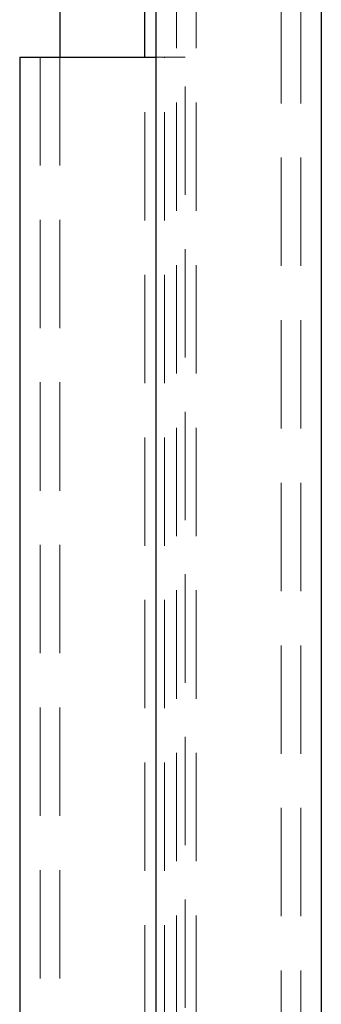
# Model space of a CAD drawing. Header units: millimetres. Extents: x 373 to 928, y 275 to 747.
# Tile 111 of 117: x 892.39 to 895.93, y 363.4 to 374.94. Entities that reach past the tile are written whole.
import ezdxf

# ---------------------------------------------------------------- set-up
doc = ezdxf.new("R2010")
doc.units = ezdxf.units.MM
doc.linetypes.add('HIDDEN', pattern=[1.905, 1.27, -0.635])

msp = doc.modelspace()

# ---------------------------------------------------------------- linework, layer by layer
at = {"color": 7, "linetype": 'Continuous', "lineweight": 25}
for p, q in [((892.862, 531.038), (892.862, 374.498)), ((893.862, 374.498), (893.862, 531.038)), ((893.991, 394.921), (893.991, 362.149)), ((895.931, 362.149), (895.931, 394.921)), ((892.392, 374.498), (892.392, 361.892)), ((892.392, 374.498), (893.991, 374.498))]:
    msp.add_line(p, q, dxfattribs=at)
at = {"color": 7, "linetype": 'HIDDEN', "lineweight": 18}
for p, q in [((894.231, 394.921), (894.231, 360.621)), ((894.461, 394.921), (894.461, 360.621)), ((895.461, 360.621), (895.461, 394.921)), ((895.691, 360.621), (895.691, 394.921)), ((892.632, 374.498), (892.632, 340.198)), ((892.862, 374.498), (892.862, 340.198)), ((893.862, 340.198), (893.862, 374.498)), ((893.991, 374.498), (894.332, 374.498)), ((894.092, 340.198), (894.092, 374.498)), ((894.332, 340.498), (894.332, 374.498))]:
    msp.add_line(p, q, dxfattribs=at)

doc.saveas('drawing.dxf')
